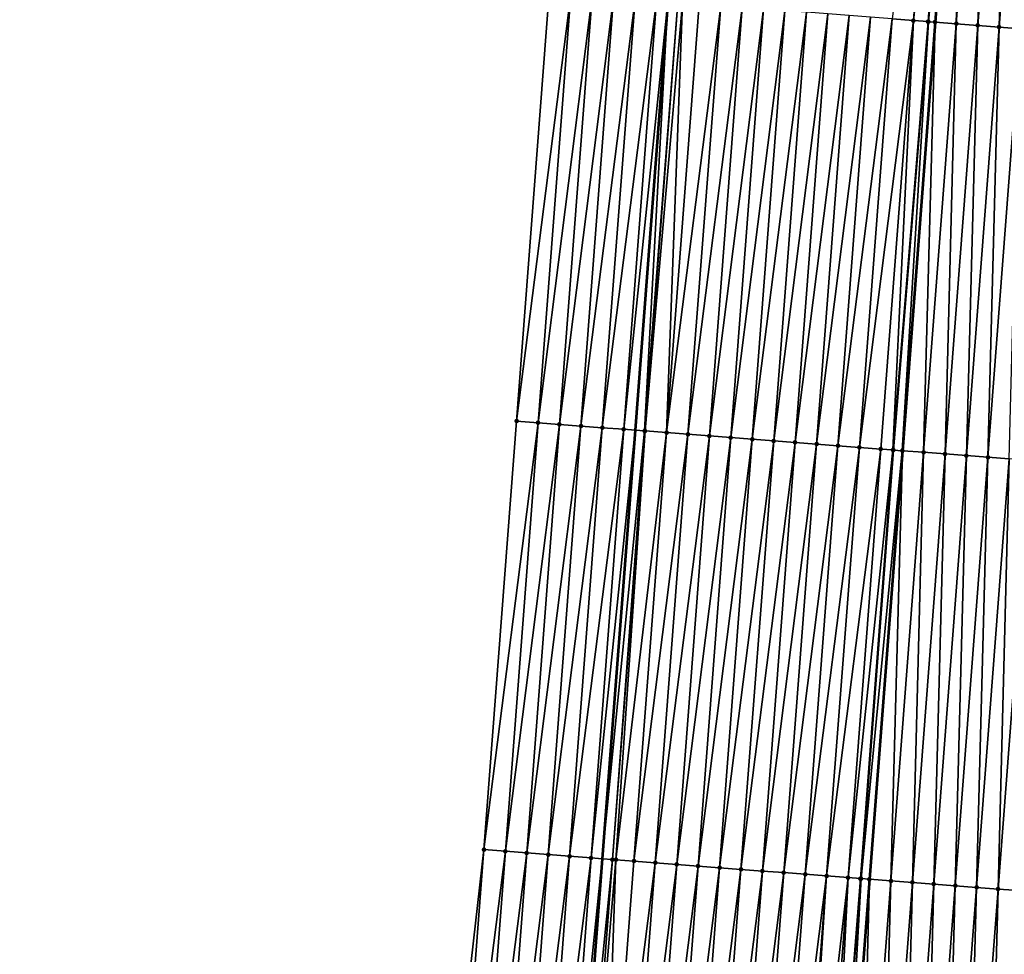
# Model space of a CAD drawing. Header units: feet. Extents: x 2017424 to 2024169, y 808042 to 818730.
# Tile 35 of 256: x 2023452 to 2023498, y 809144 to 809188. Entities that reach past the tile are written whole.
import ezdxf

# ---------------------------------------------------------------- set-up
doc = ezdxf.new("R2010")
doc.units = ezdxf.units.FT
doc.header["$MEASUREMENT"] = 0
for name, color, linetype, lineweight in [('EP_Travel Lane', 172, 'Continuous', 53), ('NB-Road Shots', 141, 'Continuous', 100), ('NB-Road X-Section', 40, 'Continuous', 13), ('STRIPING', 60, 'Continuous', 53)]:
    doc.layers.add(name, color=color, linetype=linetype, lineweight=lineweight)
doc.layers.add('I-77-MM15-17_NB-Surface-BORDER', color=7, linetype='Continuous')
doc.layers.add('I-77-MM15-17_NB-Surface-TIN', color=7, linetype='Continuous')

msp = doc.modelspace()

# ---------------------------------------------------------------- linework, layer by layer
at = {"layer": 'EP_Travel Lane'}
msp.add_polyline3d([(2023491.442442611, 809308.2520256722, 266.3610996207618), (2023489.990689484, 809288.3069937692, 266.062438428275), (2023488.538950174, 809268.3621516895, 265.7514356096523), (2023487.087186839, 809248.4169795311, 265.4618854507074), (2023485.590308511, 809228.503762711, 265.1516403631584), (2023484.062897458, 809208.5645033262, 264.846710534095), (2023482.535495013, 809188.6253563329, 264.5344276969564), (2023481.00810237, 809168.6863372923, 264.2137787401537), (2023479.480736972, 809148.7476739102, 263.8698583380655), (2023477.953348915, 809128.8087147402, 263.5452880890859), (2023476.425929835, 809108.869350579, 263.2472125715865), (2023474.898510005, 809088.929976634, 262.9497772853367), (2023473.371100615, 809068.990738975, 262.6434258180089), (2023471.843656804, 809049.0510519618, 262.3664669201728), (2023470.340662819, 809029.0717079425, 262.071037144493), (2023468.857315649, 809009.129223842, 261.7589977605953), (2023467.373954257, 808989.1865485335, 261.4598017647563), (2023465.890575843, 808969.2436443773, 261.1759826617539), (2023464.407222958, 808949.3010834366, 260.8690998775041), (2023462.923877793, 808929.3586263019, 260.5552535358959), (2023461.440535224, 808909.4162040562, 260.2390501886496), (2023459.957172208, 808889.4735069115, 259.941320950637), (2023458.473793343, 808869.5305966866, 259.6579049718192)], dxfattribs=at)
at = {"layer": 'I-77-MM15-17_NB-Surface-BORDER', "color": 3, "linetype": 'Continuous', "lineweight": -3}
msp.add_polyline3d([(2023452.361674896, 808849.9322211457, 259.1512882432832), (2023453.662329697, 808869.8880162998, 259.4737143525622), (2023454.220339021, 808889.8999324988, 259.7040095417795), (2023456.047416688, 808909.8166757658, 260.0430239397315), (2023457.51746425, 808929.7598057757, 260.3774174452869), (2023458.987539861, 808949.703316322, 260.6862325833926), (2023460.457579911, 808969.6463444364, 261.0274644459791), (2023461.927695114, 808989.5903920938, 261.3002025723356), (2023463.397789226, 809009.5341536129, 261.5921667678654), (2023464.867841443, 809029.477346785, 261.9223053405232), (2023466.283329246, 809049.4781760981, 262.1915295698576), (2023468.409795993, 809069.372331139, 262.4559356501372), (2023470.049719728, 809089.3031394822, 262.751932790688), (2023470.662863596, 809109.3135178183, 262.9703254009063), (2023471.713553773, 809129.2893803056, 263.2613537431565), (2023473.971850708, 809149.171898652, 263.6281102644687), (2023475.49382559, 809169.1106159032, 263.9952890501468), (2023477.015867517, 809189.0502114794, 264.3050030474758), (2023478.537880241, 809208.9894244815, 264.6397508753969), (2023480.059933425, 809228.9291675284, 264.9398233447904), (2023481.564398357, 809248.8310549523, 265.2452306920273), (2023482.663600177, 809268.8026726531, 265.5201766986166), (2023484.917398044, 809288.6873672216, 265.863454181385), (2023486.682043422, 809308.6090501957, 266.1672509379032)], dxfattribs=at)
at = {"layer": 'I-77-MM15-17_NB-Surface-TIN', "color": 128, "linetype": 'Continuous', "lineweight": -3}
for points in [[(2023492.968909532, 809187.825261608, 264.7740818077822), (2023493.965987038, 809187.748864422, 264.7927895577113), (2023495.488023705, 809207.688391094, 265.1070172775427)], [(2023493.965987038, 809187.748864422, 264.7927895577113), (2023496.119190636, 809207.6401024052, 265.1141752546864), (2023495.488023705, 809207.688391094, 265.1070172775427)], [(2023493.965987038, 809187.748864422, 264.7927895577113), (2023494.644388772, 809187.6968732, 264.8062548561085), (2023496.119190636, 809207.6401024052, 265.1141752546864)], [(2023494.644388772, 809187.6968732, 264.8062548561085), (2023496.161448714, 809207.6368775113, 265.1141247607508), (2023496.119190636, 809207.6401024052, 265.1141752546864)], [(2023494.644388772, 809187.6968732, 264.8062548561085), (2023494.66433082, 809187.6953517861, 264.8062018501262), (2023496.161448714, 809207.6368775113, 265.1141247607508)], [(2023494.66433082, 809187.6953517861, 264.8062018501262), (2023496.485119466, 809207.6122330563, 265.1100802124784), (2023496.161448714, 809207.6368775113, 265.1141247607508)], [(2023494.66433082, 809187.6953517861, 264.8062018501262), (2023494.963077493, 809187.67263689, 264.8003987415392), (2023496.485119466, 809207.6122330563, 265.1100802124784)], [(2023494.963077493, 809187.67263689, 264.8003987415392), (2023494.971071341, 809187.6720294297, 264.8002211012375), (2023496.485119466, 809207.6122330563, 265.1100802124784)], [(2023496.485119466, 809207.6122330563, 265.1100802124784), (2023494.971071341, 809187.6720294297, 264.8002211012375), (2023496.493113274, 809207.6116253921, 265.1099160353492)], [(2023495.960202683, 809187.5968643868, 264.7782404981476), (2023496.493113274, 809207.6116253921, 265.1099160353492), (2023494.971071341, 809187.6720294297, 264.8002211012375)], [(2023495.960202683, 809187.5968643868, 264.7782404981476), (2023497.482242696, 809207.5364348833, 265.0896012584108), (2023496.493113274, 809207.6116253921, 265.1099160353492)], [(2023495.960202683, 809187.5968643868, 264.7782404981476), (2023496.957329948, 809187.5211190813, 264.7543030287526), (2023497.482242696, 809207.5364348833, 265.0896012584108)], [(2023496.957329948, 809187.5211190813, 264.7543030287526), (2023498.479365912, 809207.4606365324, 265.0691339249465), (2023497.482242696, 809207.5364348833, 265.0896012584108)], [(2023496.957329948, 809187.5211190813, 264.7543030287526), (2023497.954451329, 809187.4452966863, 264.735408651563), (2023498.479365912, 809207.4606365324, 265.0691339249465)], [(2023497.954451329, 809187.4452966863, 264.735408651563), (2023499.476488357, 809207.3848280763, 265.049327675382), (2023498.479365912, 809207.4606365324, 265.0691339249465)], [(2023497.954451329, 809187.4452966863, 264.735408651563), (2023498.951567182, 809187.3694018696, 264.7212520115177), (2023499.476488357, 809207.3848280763, 265.049327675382)], [(2023475.49382559, 809169.1106159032, 263.9952890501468), (2023478.012926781, 809188.9735753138, 264.3393445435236), (2023477.015867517, 809189.0502114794, 264.3050030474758)], [(2023476.490886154, 809169.0339967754, 264.0285156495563), (2023478.012926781, 809188.9735753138, 264.3393445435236), (2023475.49382559, 809169.1106159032, 263.9952890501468)], [(2023476.490886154, 809169.0339967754, 264.0285156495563), (2023479.009982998, 809188.8968992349, 264.3762971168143), (2023478.012926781, 809188.9735753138, 264.3393445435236)], [(2023476.490886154, 809169.0339967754, 264.0285156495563), (2023477.487942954, 809168.9573283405, 264.0649678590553), (2023479.009982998, 809188.8968992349, 264.3762971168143)], [(2023477.487942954, 809168.9573283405, 264.0649678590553), (2023480.007029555, 809188.8200966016, 264.4215287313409), (2023479.009982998, 809188.8968992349, 264.3762971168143)], [(2023477.487942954, 809168.9573283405, 264.0649678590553), (2023478.48499837, 809168.8806417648, 264.1026068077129), (2023480.007029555, 809188.8200966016, 264.4215287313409)], [(2023478.48499837, 809168.8806417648, 264.1026068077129), (2023481.004090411, 809188.7434812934, 264.4545057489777), (2023480.007029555, 809188.8200966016, 264.4215287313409)], [(2023478.48499837, 809168.8806417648, 264.1026068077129), (2023479.482061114, 809168.8040511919, 264.1339653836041), (2023481.004090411, 809188.7434812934, 264.4545057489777)], [(2023479.482061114, 809168.8040511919, 264.1339653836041), (2023482.001121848, 809188.6664805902, 264.5126948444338), (2023481.004090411, 809188.7434812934, 264.4545057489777)], [(2023479.482061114, 809168.8040511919, 264.1339653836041), (2023480.479092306, 809168.727047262, 264.1923652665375), (2023482.001121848, 809188.6664805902, 264.5126948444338)], [(2023480.479092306, 809168.727047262, 264.1923652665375), (2023482.535495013, 809188.6253563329, 264.5344276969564), (2023482.001121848, 809188.6664805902, 264.5126948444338)], [(2023480.479092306, 809168.727047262, 264.1923652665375), (2023481.00810237, 809168.6863372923, 264.2137787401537), (2023482.535495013, 809188.6253563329, 264.5344276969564)], [(2023481.449695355, 809168.652354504, 264.2316537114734), (2023482.535495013, 809188.6253563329, 264.5344276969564), (2023481.00810237, 809168.6863372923, 264.2137787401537)], [(2023481.449695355, 809168.652354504, 264.2316537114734), (2023482.998173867, 809188.5897495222, 264.5532447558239), (2023482.535495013, 809188.6253563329, 264.5344276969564)], [(2023481.449695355, 809168.652354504, 264.2316537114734), (2023481.47614441, 809168.6503173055, 264.2328421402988), (2023482.998173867, 809188.5897495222, 264.5532447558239)], [(2023481.47614441, 809168.6503173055, 264.2328421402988), (2023483.217624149, 809188.5727797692, 264.5674582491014), (2023482.998173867, 809188.5897495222, 264.5532447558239)], [(2023481.47614441, 809168.6503173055, 264.2328421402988), (2023482.473216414, 809168.5738480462, 264.2562645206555), (2023483.217624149, 809188.5727797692, 264.5674582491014)], [(2023482.473216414, 809168.5738480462, 264.2562645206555), (2023483.995234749, 809188.5131345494, 264.5861998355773), (2023483.217624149, 809188.5727797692, 264.5674582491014)], [(2023482.473216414, 809168.5738480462, 264.2562645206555), (2023484.992311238, 809188.436724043, 264.6057789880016), (2023483.995234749, 809188.5131345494, 264.5861998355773)], [(2023482.473216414, 809168.5738480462, 264.2562645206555), (2023483.470292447, 809168.497431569, 264.2762339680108), (2023484.992311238, 809188.436724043, 264.6057789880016)], [(2023483.470292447, 809168.497431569, 264.2762339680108), (2023485.989381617, 809188.3602334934, 264.6305944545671), (2023484.992311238, 809188.436724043, 264.6057789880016)], [(2023483.470292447, 809168.497431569, 264.2762339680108), (2023484.46736404, 809168.4209569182, 264.3000090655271), (2023485.989381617, 809188.3602334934, 264.6305944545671)], [(2023484.46736404, 809168.4209569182, 264.3000090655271), (2023486.98644981, 809188.2837143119, 264.6572830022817), (2023485.989381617, 809188.3602334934, 264.6305944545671)], [(2023484.46736404, 809168.4209569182, 264.3000090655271), (2023485.464428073, 809168.3443832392, 264.330262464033), (2023486.98644981, 809188.2837143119, 264.6572830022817)], [(2023485.464428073, 809168.3443832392, 264.330262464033), (2023487.983517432, 809188.207187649, 264.6844609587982), (2023486.98644981, 809188.2837143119, 264.6572830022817)], [(2023485.464428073, 809168.3443832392, 264.330262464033), (2023486.461493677, 809168.267830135, 264.3591698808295), (2023487.983517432, 809188.207187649, 264.6844609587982)], [(2023486.461493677, 809168.267830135, 264.3591698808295), (2023488.980594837, 809188.1307891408, 264.7032551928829), (2023487.983517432, 809188.207187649, 264.6844609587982)], [(2023486.461493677, 809168.267830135, 264.3591698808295), (2023487.45857056, 809168.1914247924, 264.3784109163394), (2023488.980594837, 809188.1307891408, 264.7032551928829)], [(2023487.45857056, 809168.1914247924, 264.3784109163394), (2023489.977676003, 809188.0544399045, 264.7188261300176), (2023488.980594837, 809188.1307891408, 264.7032551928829)], [(2023487.45857056, 809168.1914247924, 264.3784109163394), (2023488.455652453, 809168.1150850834, 264.3933582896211), (2023489.977676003, 809188.0544399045, 264.7188261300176)], [(2023488.455652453, 809168.1150850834, 264.3933582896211), (2023490.974757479, 809187.9780947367, 264.7341309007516), (2023489.977676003, 809188.0544399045, 264.7188261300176)], [(2023488.455652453, 809168.1150850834, 264.3933582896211), (2023489.452731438, 809168.0387072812, 264.4107976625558), (2023490.974757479, 809187.9780947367, 264.7341309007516)], [(2023489.452731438, 809168.0387072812, 264.4107976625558), (2023491.971836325, 809187.9017151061, 264.7516902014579), (2023490.974757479, 809187.9780947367, 264.7341309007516)], [(2023489.452731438, 809168.0387072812, 264.4107976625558), (2023490.449805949, 809167.9622708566, 264.4320720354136), (2023491.971836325, 809187.9017151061, 264.7516902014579)], [(2023490.449805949, 809167.9622708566, 264.4320720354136), (2023492.968909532, 809187.825261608, 264.7740818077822), (2023491.971836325, 809187.9017151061, 264.7516902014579)], [(2023490.449805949, 809167.9622708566, 264.4320720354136), (2023491.446879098, 809167.8858165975, 264.4545131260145), (2023492.968909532, 809187.825261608, 264.7740818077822)], [(2023491.446879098, 809167.8858165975, 264.4545131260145), (2023493.965987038, 809187.748864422, 264.7927895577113), (2023492.968909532, 809187.825261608, 264.7740818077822)], [(2023491.446879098, 809167.8858165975, 264.4545131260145), (2023492.443956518, 809167.8094182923, 264.4732937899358), (2023493.965987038, 809187.748864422, 264.7927895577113)], [(2023492.443956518, 809167.8094182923, 264.4732937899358), (2023493.010060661, 809167.7661098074, 264.4795547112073), (2023493.965987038, 809187.748864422, 264.7927895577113)], [(2023493.010060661, 809167.7661098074, 264.4795547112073), (2023494.644388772, 809187.6968732, 264.8062548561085), (2023493.965987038, 809187.748864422, 264.7927895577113)], [(2023493.010060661, 809167.7661098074, 264.4795547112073), (2023493.031996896, 809167.7644360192, 264.4795116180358), (2023494.644388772, 809187.6968732, 264.8062548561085)], [(2023493.031996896, 809167.7644360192, 264.4795116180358), (2023494.66433082, 809187.6953517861, 264.8062018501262), (2023494.644388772, 809187.6968732, 264.8062548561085)], [(2023493.031996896, 809167.7644360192, 264.4795116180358), (2023493.441055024, 809167.7332962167, 264.4740038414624), (2023494.66433082, 809187.6953517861, 264.8062018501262)], [(2023493.441055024, 809167.7332962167, 264.4740038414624), (2023494.963077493, 809187.67263689, 264.8003987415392), (2023494.66433082, 809187.6953517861, 264.8062018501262)], [(2023493.441055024, 809167.7332962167, 264.4740038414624), (2023493.449048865, 809167.7326883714, 264.4738512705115), (2023494.963077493, 809187.67263689, 264.8003987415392)], [(2023494.963077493, 809187.67263689, 264.8003987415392), (2023493.449048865, 809167.7326883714, 264.4738512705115), (2023494.971071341, 809187.6720294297, 264.8002211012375)], [(2023494.438176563, 809167.6574759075, 264.4549727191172), (2023494.971071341, 809187.6720294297, 264.8002211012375), (2023493.449048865, 809167.7326883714, 264.4738512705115)], [(2023494.438176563, 809167.6574759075, 264.4549727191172), (2023495.960202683, 809187.5968643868, 264.7782404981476), (2023494.971071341, 809187.6720294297, 264.8002211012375)], [(2023494.438176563, 809167.6574759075, 264.4549727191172), (2023495.43530124, 809167.581696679, 264.433254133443), (2023495.960202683, 809187.5968643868, 264.7782404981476)], [(2023495.43530124, 809167.581696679, 264.433254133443), (2023496.957329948, 809187.5211190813, 264.7543030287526), (2023495.960202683, 809187.5968643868, 264.7782404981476)], [(2023495.43530124, 809167.581696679, 264.433254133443), (2023496.432420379, 809167.5058449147, 264.4162807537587), (2023496.957329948, 809187.5211190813, 264.7543030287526)], [(2023496.432420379, 809167.5058449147, 264.4162807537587), (2023497.954451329, 809187.4452966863, 264.735408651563), (2023496.957329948, 809187.5211190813, 264.7543030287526)], [(2023496.432420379, 809167.5058449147, 264.4162807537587), (2023497.429533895, 809167.4299194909, 264.4041260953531), (2023497.954451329, 809187.4452966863, 264.735408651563)], [(2023497.429533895, 809167.4299194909, 264.4041260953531), (2023498.951567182, 809187.3694018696, 264.7212520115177), (2023497.954451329, 809187.4452966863, 264.735408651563)], [(2023497.429533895, 809167.4299194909, 264.4041260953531), (2023498.426652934, 809167.3540664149, 264.3872385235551), (2023498.951567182, 809187.3694018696, 264.7212520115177)], [(2023473.971850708, 809149.171898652, 263.6281102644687), (2023476.490886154, 809169.0339967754, 264.0285156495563), (2023475.49382559, 809169.1106159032, 263.9952890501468)], [(2023474.968905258, 809149.0952007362, 263.6664910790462), (2023476.490886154, 809169.0339967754, 264.0285156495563), (2023473.971850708, 809149.171898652, 263.6281102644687)], [(2023474.968905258, 809149.0952007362, 263.6664910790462), (2023477.487942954, 809168.9573283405, 264.0649678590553), (2023476.490886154, 809169.0339967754, 264.0285156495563)], [(2023474.968905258, 809149.0952007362, 263.6664910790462), (2023475.965958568, 809149.0184865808, 263.7059342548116), (2023477.487942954, 809168.9573283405, 264.0649678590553)], [(2023475.965958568, 809149.0184865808, 263.7059342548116), (2023478.48499837, 809168.8806417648, 264.1026068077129), (2023477.487942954, 809168.9573283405, 264.0649678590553)], [(2023475.965958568, 809149.0184865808, 263.7059342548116), (2023476.963005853, 809148.9416934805, 263.7505419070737), (2023478.48499837, 809168.8806417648, 264.1026068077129)], [(2023476.963005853, 809148.9416934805, 263.7505419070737), (2023479.482061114, 809168.8040511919, 264.1339653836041), (2023478.48499837, 809168.8806417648, 264.1026068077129)], [(2023476.963005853, 809148.9416934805, 263.7505419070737), (2023477.960052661, 809148.8648941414, 263.7955576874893), (2023479.482061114, 809168.8040511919, 264.1339653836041)], [(2023477.960052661, 809148.8648941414, 263.7955576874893), (2023480.479092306, 809168.727047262, 264.1923652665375), (2023479.482061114, 809168.8040511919, 264.1339653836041)], [(2023477.960052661, 809148.8648941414, 263.7955576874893), (2023478.957093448, 809148.788015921, 263.8457337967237), (2023480.479092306, 809168.727047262, 264.1923652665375)], [(2023478.957093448, 809148.788015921, 263.8457337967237), (2023481.00810237, 809168.6863372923, 264.2137787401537), (2023480.479092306, 809168.727047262, 264.1923652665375)], [(2023478.957093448, 809148.788015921, 263.8457337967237), (2023479.480736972, 809148.7476739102, 263.8698583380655), (2023481.00810237, 809168.6863372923, 264.2137787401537)], [(2023481.449695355, 809168.652354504, 264.2316537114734), (2023481.00810237, 809168.6863372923, 264.2137787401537), (2023479.480736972, 809148.7476739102, 263.8698583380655)], [(2023479.954139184, 809148.7112025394, 263.8916682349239), (2023481.449695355, 809168.652354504, 264.2316537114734), (2023479.480736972, 809148.7476739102, 263.8698583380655)], [(2023479.954139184, 809148.7112025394, 263.8916682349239), (2023481.47614441, 809168.6503173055, 264.2328421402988), (2023481.449695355, 809168.652354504, 264.2316537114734)], [(2023479.954139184, 809148.7112025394, 263.8916682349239), (2023480.118643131, 809148.6985213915, 263.8997414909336), (2023481.47614441, 809168.6503173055, 264.2328421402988)], [(2023480.118643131, 809148.6985213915, 263.8997414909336), (2023482.473216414, 809168.5738480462, 264.2562645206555), (2023481.47614441, 809168.6503173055, 264.2328421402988)], [(2023480.118643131, 809148.6985213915, 263.8997414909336), (2023480.951203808, 809148.6346365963, 263.9214155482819), (2023482.473216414, 809168.5738480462, 264.2562645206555)], [(2023480.951203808, 809148.6346365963, 263.9214155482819), (2023483.470292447, 809168.497431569, 264.2762339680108), (2023482.473216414, 809168.5738480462, 264.2562645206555)], [(2023480.951203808, 809148.6346365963, 263.9214155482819), (2023481.948277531, 809148.558189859, 263.9433645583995), (2023483.470292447, 809168.497431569, 264.2762339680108)], [(2023481.948277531, 809148.558189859, 263.9433645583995), (2023484.46736404, 809168.4209569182, 264.3000090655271), (2023483.470292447, 809168.497431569, 264.2762339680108)], [(2023481.948277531, 809148.558189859, 263.9433645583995), (2023482.945346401, 809148.4816795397, 263.9694730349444), (2023484.46736404, 809168.4209569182, 264.3000090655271)], [(2023482.945346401, 809148.4816795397, 263.9694730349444), (2023485.464428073, 809168.3443832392, 264.330262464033), (2023484.46736404, 809168.4209569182, 264.3000090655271)], [(2023482.945346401, 809148.4816795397, 263.9694730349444), (2023483.942413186, 809148.4051418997, 263.9973687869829), (2023485.464428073, 809168.3443832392, 264.330262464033)], [(2023483.942413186, 809148.4051418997, 263.9973687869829), (2023486.461493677, 809168.267830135, 264.3591698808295), (2023485.464428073, 809168.3443832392, 264.330262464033)], [(2023483.942413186, 809148.4051418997, 263.9973687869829), (2023484.939481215, 809148.328620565, 264.0241978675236), (2023486.461493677, 809168.267830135, 264.3591698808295)], [(2023484.939481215, 809148.328620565, 264.0241978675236), (2023487.45857056, 809168.1914247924, 264.3784109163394), (2023486.461493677, 809168.267830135, 264.3591698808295)], [(2023484.939481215, 809148.328620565, 264.0241978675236), (2023485.936553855, 809148.2521596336, 264.0470754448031), (2023487.45857056, 809168.1914247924, 264.3784109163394)], [(2023485.936553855, 809148.2521596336, 264.0470754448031), (2023488.455652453, 809168.1150850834, 264.3933582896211), (2023487.45857056, 809168.1914247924, 264.3784109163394)], [(2023485.936553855, 809148.2521596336, 264.0470754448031), (2023486.933630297, 809148.1757485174, 264.0666941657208), (2023488.455652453, 809168.1150850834, 264.3933582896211)], [(2023486.933630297, 809148.1757485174, 264.0666941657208), (2023489.452731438, 809168.0387072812, 264.4107976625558), (2023488.455652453, 809168.1150850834, 264.3933582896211)], [(2023486.933630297, 809148.1757485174, 264.0666941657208), (2023487.930706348, 809148.0993322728, 264.0866483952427), (2023489.452731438, 809168.0387072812, 264.4107976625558)], [(2023487.930706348, 809148.0993322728, 264.0866483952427), (2023490.449805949, 809167.9622708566, 264.4320720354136), (2023489.452731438, 809168.0387072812, 264.4107976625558)], [(2023487.930706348, 809148.0993322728, 264.0866483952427), (2023488.927782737, 809148.0229204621, 264.1063125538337), (2023490.449805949, 809167.9622708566, 264.4320720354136)], [(2023488.927782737, 809148.0229204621, 264.1063125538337), (2023491.446879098, 809167.8858165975, 264.4545131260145), (2023490.449805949, 809167.9622708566, 264.4320720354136)], [(2023488.927782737, 809148.0229204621, 264.1063125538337), (2023489.924852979, 809147.9464281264, 264.1312445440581), (2023491.446879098, 809167.8858165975, 264.4545131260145)], [(2023489.924852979, 809147.9464281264, 264.1312445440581), (2023492.443956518, 809167.8094182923, 264.4732937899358), (2023491.446879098, 809167.8858165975, 264.4545131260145)], [(2023489.924852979, 809147.9464281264, 264.1312445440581), (2023490.921927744, 809147.869995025, 264.1523015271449), (2023492.443956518, 809167.8094182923, 264.4732937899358)], [(2023490.921927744, 809147.869995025, 264.1523015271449), (2023493.010060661, 809167.7661098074, 264.4795547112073), (2023492.443956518, 809167.8094182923, 264.4732937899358)], [(2023490.921927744, 809147.869995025, 264.1523015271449), (2023491.499036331, 809147.8257585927, 264.1642826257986), (2023493.010060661, 809167.7661098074, 264.4795547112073)], [(2023491.499036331, 809147.8257585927, 264.1642826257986), (2023493.031996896, 809167.7644360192, 264.4795116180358), (2023493.010060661, 809167.7661098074, 264.4795547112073)], [(2023491.499036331, 809147.8257585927, 264.1642826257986), (2023491.525910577, 809147.8237078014, 264.1642442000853), (2023493.031996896, 809167.7644360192, 264.4795116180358)], [(2023491.525910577, 809147.8237078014, 264.1642442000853), (2023493.441055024, 809167.7332962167, 264.4740038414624), (2023493.031996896, 809167.7644360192, 264.4795116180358)], [(2023491.525910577, 809147.8237078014, 264.1642442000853), (2023491.919018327, 809147.7937691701, 264.1598006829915), (2023493.441055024, 809167.7332962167, 264.4740038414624)], [(2023491.919018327, 809147.7937691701, 264.1598006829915), (2023491.927012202, 809147.7931614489, 264.1596398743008), (2023493.441055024, 809167.7332962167, 264.4740038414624)], [(2023493.441055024, 809167.7332962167, 264.4740038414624), (2023491.927012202, 809147.7931614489, 264.1596398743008), (2023493.449048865, 809167.7326883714, 264.4738512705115)], [(2023492.916141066, 809147.7179645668, 264.139742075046), (2023493.449048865, 809167.7326883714, 264.4738512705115), (2023491.927012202, 809147.7931614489, 264.1596398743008)], [(2023492.916141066, 809147.7179645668, 264.139742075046), (2023494.438176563, 809167.6574759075, 264.4549727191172), (2023493.449048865, 809167.7326883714, 264.4738512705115)], [(2023492.916141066, 809147.7179645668, 264.139742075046), (2023493.913264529, 809147.6421694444, 264.1190632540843), (2023494.438176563, 809167.6574759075, 264.4549727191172)], [(2023493.913264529, 809147.6421694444, 264.1190632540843), (2023495.43530124, 809167.581696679, 264.433254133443), (2023494.438176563, 809167.6574759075, 264.4549727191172)], [(2023493.913264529, 809147.6421694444, 264.1190632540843), (2023494.910384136, 809147.5663238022, 264.1016893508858), (2023495.43530124, 809167.581696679, 264.433254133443)], [(2023494.910384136, 809147.5663238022, 264.1016893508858), (2023496.432420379, 809167.5058449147, 264.4162807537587), (2023495.43530124, 809167.581696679, 264.433254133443)], [(2023494.910384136, 809147.5663238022, 264.1016893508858), (2023495.907497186, 809147.4903922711, 264.0899342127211), (2023496.432420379, 809167.5058449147, 264.4162807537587)], [(2023495.907497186, 809147.4903922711, 264.0899342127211), (2023497.429533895, 809167.4299194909, 264.4041260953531), (2023496.432420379, 809167.5058449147, 264.4162807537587)], [(2023495.907497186, 809147.4903922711, 264.0899342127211), (2023496.904616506, 809147.4145428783, 264.0728056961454), (2023497.429533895, 809167.4299194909, 264.4041260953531)], [(2023496.904616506, 809147.4145428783, 264.0728056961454), (2023498.426652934, 809167.3540664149, 264.3872385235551), (2023497.429533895, 809167.4299194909, 264.4041260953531)], [(2023496.904616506, 809147.4145428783, 264.0728056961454), (2023497.901736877, 809147.3387072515, 264.0547766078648), (2023498.426652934, 809167.3540664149, 264.3872385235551)], [(2023497.901736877, 809147.3387072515, 264.0547766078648), (2023499.423773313, 809167.2782308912, 264.3692027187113), (2023498.426652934, 809167.3540664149, 264.3872385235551)], [(2023497.901736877, 809147.3387072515, 264.0547766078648), (2023498.898859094, 809147.2628958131, 264.0351651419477), (2023499.423773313, 809167.2782308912, 264.3692027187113)], [(2023472.449843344, 809129.2327558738, 263.2887684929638), (2023473.971850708, 809149.171898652, 263.6281102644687), (2023471.713553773, 809129.2893803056, 263.2613537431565)], [(2023472.449843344, 809129.2327558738, 263.2887684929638), (2023474.968905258, 809149.0952007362, 263.6664910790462), (2023473.971850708, 809149.171898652, 263.6281102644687)], [(2023472.449843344, 809129.2327558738, 263.2887684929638), (2023473.446897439, 809129.1560519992, 263.3275391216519), (2023474.968905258, 809149.0952007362, 263.6664910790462)], [(2023473.446897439, 809129.1560519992, 263.3275391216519), (2023475.965958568, 809149.0184865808, 263.7059342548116), (2023474.968905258, 809149.0952007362, 263.6664910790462)], [(2023473.446897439, 809129.1560519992, 263.3275391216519), (2023474.443940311, 809129.0792010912, 263.3759284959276), (2023475.965958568, 809149.0184865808, 263.7059342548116)], [(2023474.443940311, 809129.0792010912, 263.3759284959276), (2023476.963005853, 809148.9416934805, 263.7505419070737), (2023475.965958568, 809149.0184865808, 263.7059342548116)], [(2023474.443940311, 809129.0792010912, 263.3759284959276), (2023475.440976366, 809129.0022608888, 263.4301593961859), (2023476.963005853, 809148.9416934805, 263.7505419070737)], [(2023475.440976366, 809129.0022608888, 263.4301593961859), (2023477.960052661, 809148.8648941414, 263.7955576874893), (2023476.963005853, 809148.9416934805, 263.7505419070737)], [(2023475.440976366, 809129.0022608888, 263.4301593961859), (2023476.438019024, 809128.9254071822, 263.4787318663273), (2023477.960052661, 809148.8648941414, 263.7955576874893)], [(2023476.438019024, 809128.9254071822, 263.4787318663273), (2023478.957093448, 809148.788015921, 263.8457337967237), (2023477.960052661, 809148.8648941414, 263.7955576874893)], [(2023476.438019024, 809128.9254071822, 263.4787318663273), (2023477.435057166, 809128.8484942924, 263.5311760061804), (2023478.957093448, 809148.788015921, 263.8457337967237)], [(2023477.435057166, 809128.8484942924, 263.5311760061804), (2023479.480736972, 809148.7476739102, 263.8698583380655), (2023478.957093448, 809148.788015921, 263.8457337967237)], [(2023477.435057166, 809128.8484942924, 263.5311760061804), (2023477.953348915, 809128.8087147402, 263.5452880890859), (2023479.480736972, 809148.7476739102, 263.8698583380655)], [(2023479.954139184, 809148.7112025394, 263.8916682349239), (2023479.480736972, 809148.7476739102, 263.8698583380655), (2023477.953348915, 809128.8087147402, 263.5452880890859)], [(2023478.432124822, 809128.7719680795, 263.5583242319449), (2023479.954139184, 809148.7112025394, 263.8916682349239), (2023477.953348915, 809128.8087147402, 263.5452880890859)], [(2023478.432124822, 809128.7719680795, 263.5583242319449), (2023480.118643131, 809148.6985213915, 263.8997414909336), (2023479.954139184, 809148.7112025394, 263.8916682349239)], [(2023478.432124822, 809128.7719680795, 263.5583242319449), (2023479.429189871, 809128.6954076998, 263.5877075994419), (2023480.118643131, 809148.6985213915, 263.8997414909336)], [(2023479.429189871, 809128.6954076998, 263.5877075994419), (2023480.951203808, 809148.6346365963, 263.9214155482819), (2023480.118643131, 809148.6985213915, 263.8997414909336)], [(2023479.429189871, 809128.6954076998, 263.5877075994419), (2023481.948277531, 809148.558189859, 263.9433645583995), (2023480.951203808, 809148.6346365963, 263.9214155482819)], [(2023479.429189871, 809128.6954076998, 263.5877075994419), (2023480.426263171, 809128.618955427, 263.6100187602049), (2023481.948277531, 809148.558189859, 263.9433645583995)], [(2023480.426263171, 809128.618955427, 263.6100187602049), (2023482.945346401, 809148.4816795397, 263.9694730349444), (2023481.948277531, 809148.558189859, 263.9433645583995)], [(2023480.426263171, 809128.618955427, 263.6100187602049), (2023481.423325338, 809128.5423572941, 263.6418718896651), (2023482.945346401, 809148.4816795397, 263.9694730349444)], [(2023481.423325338, 809128.5423572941, 263.6418718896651), (2023483.942413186, 809148.4051418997, 263.9973687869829), (2023482.945346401, 809148.4816795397, 263.9694730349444)], [(2023481.423325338, 809128.5423572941, 263.6418718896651), (2023482.420385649, 809128.4657348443, 263.6753158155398), (2023483.942413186, 809148.4051418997, 263.9973687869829)], [(2023482.420385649, 809128.4657348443, 263.6753158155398), (2023484.939481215, 809148.328620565, 264.0241978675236), (2023483.942413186, 809148.4051418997, 263.9973687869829)], [(2023482.420385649, 809128.4657348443, 263.6753158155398), (2023483.417451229, 809128.3891814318, 263.7042433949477), (2023484.939481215, 809148.328620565, 264.0241978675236)], [(2023483.417451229, 809128.3891814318, 263.7042433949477), (2023485.936553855, 809148.2521596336, 264.0470754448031), (2023484.939481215, 809148.328620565, 264.0241978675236)], [(2023483.417451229, 809128.3891814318, 263.7042433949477), (2023484.41452365, 809128.3127176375, 263.7273082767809), (2023485.936553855, 809148.2521596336, 264.0470754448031)], [(2023484.41452365, 809128.3127176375, 263.7273082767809), (2023486.933630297, 809148.1757485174, 264.0666941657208), (2023485.936553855, 809148.2521596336, 264.0470754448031)], [(2023484.41452365, 809128.3127176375, 263.7273082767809), (2023485.411595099, 809128.2362411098, 263.751206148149), (2023486.933630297, 809148.1757485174, 264.0666941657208)], [(2023485.411595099, 809128.2362411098, 263.751206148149), (2023487.930706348, 809148.0993322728, 264.0866483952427), (2023486.933630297, 809148.1757485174, 264.0666941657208)], [(2023485.411595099, 809128.2362411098, 263.751206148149), (2023486.408670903, 809128.159821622, 263.7713725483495), (2023487.930706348, 809148.0993322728, 264.0866483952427)], [(2023486.408670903, 809128.159821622, 263.7713725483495), (2023488.927782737, 809148.0229204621, 264.1063125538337), (2023487.930706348, 809148.0993322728, 264.0866483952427)], [(2023486.408670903, 809128.159821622, 263.7713725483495), (2023487.405747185, 809128.0834084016, 263.791128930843), (2023488.927782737, 809148.0229204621, 264.1063125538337)], [(2023487.405747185, 809128.0834084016, 263.791128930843), (2023489.924852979, 809147.9464281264, 264.1312445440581), (2023488.927782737, 809148.0229204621, 264.1063125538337)], [(2023487.405747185, 809128.0834084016, 263.791128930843), (2023488.402817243, 809128.0069136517, 263.8162188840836), (2023489.924852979, 809147.9464281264, 264.1312445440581)], [(2023488.402817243, 809128.0069136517, 263.8162188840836), (2023488.631966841, 809127.9893445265, 263.821261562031), (2023489.924852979, 809147.9464281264, 264.1312445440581)], [(2023488.631966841, 809127.9893445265, 263.821261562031), (2023490.921927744, 809147.869995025, 264.1523015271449), (2023489.924852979, 809147.9464281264, 264.1312445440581)], [(2023488.631966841, 809127.9893445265, 263.821261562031), (2023489.399892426, 809127.9304860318, 263.8369172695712), (2023490.921927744, 809147.869995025, 264.1523015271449)], [(2023489.399892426, 809127.9304860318, 263.8369172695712), (2023489.911361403, 809127.8913380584, 263.8438243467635), (2023490.921927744, 809147.869995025, 264.1523015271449)], [(2023489.911361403, 809127.8913380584, 263.8438243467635), (2023491.499036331, 809147.8257585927, 264.1642826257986), (2023490.921927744, 809147.869995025, 264.1523015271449)], [(2023489.911361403, 809127.8913380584, 263.8438243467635), (2023491.525910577, 809147.8237078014, 264.1642442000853), (2023491.499036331, 809147.8257585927, 264.1642826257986)], [(2023489.911361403, 809127.8913380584, 263.8438243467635), (2023490.396989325, 809127.8543429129, 263.8390039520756), (2023491.525910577, 809147.8237078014, 264.1642442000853)], [(2023490.396989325, 809127.8543429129, 263.8390039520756), (2023491.919018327, 809147.7937691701, 264.1598006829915), (2023491.525910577, 809147.8237078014, 264.1642442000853)], [(2023490.396989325, 809127.8543429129, 263.8390039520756), (2023490.404983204, 809127.8537349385, 263.8388595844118), (2023491.919018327, 809147.7937691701, 264.1598006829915)], [(2023491.919018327, 809147.7937691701, 264.1598006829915), (2023490.404983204, 809127.8537349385, 263.8388595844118), (2023491.927012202, 809147.7931614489, 264.1596398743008)], [(2023491.394109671, 809127.7785069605, 263.8209961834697), (2023491.927012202, 809147.7931614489, 264.1596398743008), (2023490.404983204, 809127.8537349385, 263.8388595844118)], [(2023491.394109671, 809127.7785069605, 263.8209961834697), (2023492.916141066, 809147.7179645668, 264.139742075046), (2023491.927012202, 809147.7931614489, 264.1596398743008)], [(2023491.394109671, 809127.7785069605, 263.8209961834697), (2023492.391233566, 809127.7027175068, 263.7999465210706), (2023492.916141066, 809147.7179645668, 264.139742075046)], [(2023492.391233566, 809127.7027175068, 263.7999465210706), (2023493.913264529, 809147.6421694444, 264.1190632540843), (2023492.916141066, 809147.7179645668, 264.139742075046)], [(2023492.391233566, 809127.7027175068, 263.7999465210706), (2023493.388352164, 809127.6268586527, 263.7834369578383), (2023493.913264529, 809147.6421694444, 264.1190632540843)], [(2023493.388352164, 809127.6268586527, 263.7834369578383), (2023494.910384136, 809147.5663238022, 264.1016893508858), (2023493.913264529, 809147.6421694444, 264.1190632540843)], [(2023493.388352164, 809127.6268586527, 263.7834369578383), (2023494.385465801, 809127.5509348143, 263.7711785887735), (2023494.910384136, 809147.5663238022, 264.1016893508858)], [(2023494.385465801, 809127.5509348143, 263.7711785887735), (2023495.907497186, 809147.4903922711, 264.0899342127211), (2023494.910384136, 809147.5663238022, 264.1016893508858)], [(2023494.385465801, 809127.5509348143, 263.7711785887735), (2023495.382582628, 809127.4750527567, 263.7561869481), (2023495.907497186, 809147.4903922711, 264.0899342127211)], [(2023495.382582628, 809127.4750527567, 263.7561869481), (2023496.904616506, 809147.4145428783, 264.0728056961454), (2023495.907497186, 809147.4903922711, 264.0899342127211)], [(2023495.382582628, 809127.4750527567, 263.7561869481), (2023496.379704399, 809127.399235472, 263.7369579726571), (2023496.904616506, 809147.4145428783, 264.0728056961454)], [(2023496.379704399, 809127.399235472, 263.7369579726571), (2023497.901736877, 809147.3387072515, 264.0547766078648), (2023496.904616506, 809147.4145428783, 264.0728056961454)], [(2023496.379704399, 809127.399235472, 263.7369579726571), (2023497.376828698, 809127.3234513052, 263.7155624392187), (2023497.901736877, 809147.3387072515, 264.0547766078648)], [(2023497.376828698, 809127.3234513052, 263.7155624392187), (2023498.898859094, 809147.2628958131, 264.0351651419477), (2023497.901736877, 809147.3387072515, 264.0547766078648)], [(2023497.376828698, 809127.3234513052, 263.7155624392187), (2023498.373957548, 809127.2477267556, 263.6902668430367), (2023498.898859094, 809147.2628958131, 264.0351651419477)]]:
    msp.add_3dface(points, dxfattribs=at)
at = {"layer": 'NB-Road Shots', "lineweight": 100}
for p in [(2023493.965987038, 809187.748864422, 264.7927895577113), (2023494.644388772, 809187.6968732, 264.8062548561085), (2023494.66433082, 809187.6953517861, 264.8062018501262), (2023494.963077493, 809187.67263689, 264.8003987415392), (2023495.960202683, 809187.5968643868, 264.7782404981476), (2023496.957329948, 809187.5211190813, 264.7543030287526), (2023497.954451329, 809187.4452966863, 264.735408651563), (2023475.49382559, 809169.1106159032, 263.9952890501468), (2023476.490886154, 809169.0339967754, 264.0285156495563), (2023477.487942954, 809168.9573283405, 264.0649678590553), (2023478.48499837, 809168.8806417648, 264.1026068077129), (2023479.482061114, 809168.8040511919, 264.1339653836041), (2023480.479092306, 809168.727047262, 264.1923652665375), (2023481.449695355, 809168.652354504, 264.2316537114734), (2023481.47614441, 809168.6503173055, 264.2328421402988), (2023482.473216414, 809168.5738480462, 264.2562645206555), (2023483.470292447, 809168.497431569, 264.2762339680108), (2023484.46736404, 809168.4209569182, 264.3000090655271), (2023485.464428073, 809168.3443832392, 264.330262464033), (2023486.461493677, 809168.267830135, 264.3591698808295), (2023487.45857056, 809168.1914247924, 264.3784109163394), (2023488.455652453, 809168.1150850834, 264.3933582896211), (2023489.452731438, 809168.0387072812, 264.4107976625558), (2023490.449805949, 809167.9622708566, 264.4320720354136), (2023491.446879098, 809167.8858165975, 264.4545131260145), (2023492.443956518, 809167.8094182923, 264.4732937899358), (2023493.010060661, 809167.7661098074, 264.4795547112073), (2023493.031996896, 809167.7644360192, 264.4795116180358), (2023493.441055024, 809167.7332962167, 264.4740038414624), (2023494.438176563, 809167.6574759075, 264.4549727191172), (2023495.43530124, 809167.581696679, 264.433254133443), (2023496.432420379, 809167.5058449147, 264.4162807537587), (2023497.429533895, 809167.4299194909, 264.4041260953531), (2023473.971850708, 809149.171898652, 263.6281102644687), (2023474.968905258, 809149.0952007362, 263.6664910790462), (2023475.965958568, 809149.0184865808, 263.7059342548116), (2023476.963005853, 809148.9416934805, 263.7505419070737), (2023477.960052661, 809148.8648941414, 263.7955576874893), (2023478.957093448, 809148.788015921, 263.8457337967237), (2023479.954139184, 809148.7112025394, 263.8916682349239), (2023480.118643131, 809148.6985213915, 263.8997414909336), (2023480.951203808, 809148.6346365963, 263.9214155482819), (2023481.948277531, 809148.558189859, 263.9433645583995), (2023482.945346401, 809148.4816795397, 263.9694730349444), (2023483.942413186, 809148.4051418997, 263.9973687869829), (2023484.939481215, 809148.328620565, 264.0241978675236), (2023485.936553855, 809148.2521596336, 264.0470754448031), (2023486.933630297, 809148.1757485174, 264.0666941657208), (2023487.930706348, 809148.0993322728, 264.0866483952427), (2023488.927782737, 809148.0229204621, 264.1063125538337), (2023489.924852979, 809147.9464281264, 264.1312445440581), (2023490.921927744, 809147.869995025, 264.1523015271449), (2023491.499036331, 809147.8257585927, 264.1642826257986), (2023491.525910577, 809147.8237078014, 264.1642442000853), (2023491.919018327, 809147.7937691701, 264.1598006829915), (2023492.916141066, 809147.7179645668, 264.139742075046), (2023493.913264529, 809147.6421694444, 264.1190632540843), (2023494.910384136, 809147.5663238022, 264.1016893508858), (2023495.907497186, 809147.4903922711, 264.0899342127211), (2023496.904616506, 809147.4145428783, 264.0728056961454), (2023497.901736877, 809147.3387072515, 264.0547766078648)]:
    msp.add_point(p, dxfattribs=at)
at = {"layer": 'NB-Road X-Section', "extrusion": (0.0761022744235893, 0.9969821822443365, 0.01532880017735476), "elevation": 960742.3197580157, "flags": 128}
msp.add_lwpolyline([(-1956066.222328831, -14464.56932514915), (-1956065.222328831, -14464.54877724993), (-1956064.222328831, -14464.52544851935), (-1956063.222328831, -14464.50417321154), (-1956062.222328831, -14464.48279325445), (-1956061.22232883, -14464.45927378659), (-1956060.222328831, -14464.42972870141), (-1956059.222328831, -14464.4059116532), (-1956058.222328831, -14464.38303032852), (-1956057.222328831, -14464.35882193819), (-1956056.222328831, -14464.33247575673), (-1956055.222328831, -14464.30726947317), (-1956054.222328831, -14464.28613400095), (-1956053.222328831, -14464.26889382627), (-1956052.222328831, -14464.24908041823), (-1956051.222328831, -14464.22813099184), (-1956050.222328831, -14464.20493164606), (-1956049.222328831, -14464.18153951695), (-1956048.222328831, -14464.15705550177), (-1956047.222328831, -14464.13624375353), (-1956046.222328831, -14464.11588641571), (-1956045.222328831, -14464.09468529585), (-1956044.222328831, -14464.06261910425), (-1956043.222328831, -14464.04054745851), (-1956042.222328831, -14464.02210602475), (-1956041.22232883, -14464.00520826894), (-1956040.222328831, -14463.9910499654), (-1956039.222328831, -14463.97215336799), (-1956038.222328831, -14463.94821308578), (-1956037.222328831, -14463.92605223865), (-1956036.922719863, -14463.92024844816), (-1956036.902719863, -14463.92019543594), (-1956036.222328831, -14463.93366231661), (-1956035.222328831, -14463.95237226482), (-1956034.222328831, -14463.97476650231), (-1956033.222328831, -14463.99232786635), (-1956032.222328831, -14464.0076344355), (-1956031.222328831, -14464.02320720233), (-1956030.222328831, -14464.04200364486), (-1956029.222328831, -14464.06918479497), (-1956028.222328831, -14464.09587647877), (-1956027.222328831, -14464.12069486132), (-1956026.222328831, -14464.14027631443), (-1956025.442434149, -14464.15902010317), (-1956025.222328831, -14464.17323526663), (-1956024.222328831, -14464.21378994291), (-1956023.222328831, -14464.27198587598), (-1956022.222328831, -14464.30496676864), (-1956021.222328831, -14464.35020369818), (-1956020.222328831, -14464.38716061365), (-1956019.222328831, -14464.42150614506)], dxfattribs=at)
at = {"layer": 'NB-Road X-Section', "extrusion": (0.07610227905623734, 0.996982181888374, 0.01532880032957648), "elevation": 960722.3288441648, "flags": 128}
msp.add_lwpolyline([(-1956066.217863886, -14464.56811728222), (-1956065.217863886, -14464.54777261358), (-1956064.217863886, -14464.52653600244), (-1956063.217863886, -14464.50359728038), (-1956062.217863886, -14464.48417796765), (-1956061.217863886, -14464.46239761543), (-1956060.217863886, -14464.43199828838), (-1956059.217863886, -14464.40952879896), (-1956058.217863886, -14464.38533118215), (-1956057.217863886, -14464.36023987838), (-1956056.217863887, -14464.33501925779), (-1956055.217863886, -14464.30959253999), (-1956054.217863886, -14464.28874823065), (-1956053.217863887, -14464.27082957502), (-1956052.217863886, -14464.24910256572), (-1956051.217863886, -14464.22954989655), (-1956050.217863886, -14464.20473961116), (-1956049.217863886, -14464.18217323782), (-1956048.217863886, -14464.15462837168), (-1956047.217863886, -14464.13812275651), (-1956046.217863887, -14464.12034211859), (-1956045.217863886, -14464.099879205), (-1956044.217863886, -14464.07270834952), (-1956043.217863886, -14464.0509724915), (-1956042.217863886, -14464.03293456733), (-1956041.217863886, -14464.01604501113), (-1956040.217863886, -14464.00388892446), (-1956039.217863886, -14463.9869135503), (-1956038.217863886, -14463.96519241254), (-1956037.217863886, -14463.94615905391), (-1956036.807622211, -14463.94065063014), (-1956036.785622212, -14463.9406075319), (-1956036.217863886, -14463.94686918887), (-1956035.217863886, -14463.96565205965), (-1956034.217863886, -14463.98809578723), (-1956033.217863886, -14464.00937265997), (-1956032.217863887, -14464.02681408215), (-1956031.217863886, -14464.04176321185), (-1956030.217863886, -14464.06100650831), (-1956029.217863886, -14464.08991732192), (-1956028.217863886, -14464.1201742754), (-1956027.217863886, -14464.14395216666), (-1956026.217863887, -14464.16392396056), (-1956025.217863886, -14464.1873490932), (-1956025.191336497, -14464.18853766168), (-1956024.217863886, -14464.22783072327), (-1956023.217863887, -14464.28623746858), (-1956022.217863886, -14464.31759972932), (-1956021.217863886, -14464.35524310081), (-1956020.217863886, -14464.39169959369), (-1956019.217863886, -14464.42493009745)], dxfattribs=at)
at = {"layer": 'NB-Road X-Section', "extrusion": (0.07610227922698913, 0.9969821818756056, 0.01532880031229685), "elevation": 960702.3291793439, "flags": 128}
msp.add_lwpolyline([(-1956066.217699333, -14464.57515901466), (-1956065.217699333, -14464.55023910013), (-1956064.217699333, -14464.53071621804), (-1956063.217699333, -14464.50657751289), (-1956062.217699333, -14464.48703576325), (-1956061.217699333, -14464.46070524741), (-1956060.217699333, -14464.42893535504), (-1956059.217699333, -14464.40719650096), (-1956058.217699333, -14464.38542541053), (-1956057.217699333, -14464.36098938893), (-1956056.217699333, -14464.33418728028), (-1956055.217699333, -14464.3093600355), (-1956054.217699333, -14464.28873388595), (-1956053.217699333, -14464.27166821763), (-1956052.217699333, -14464.25077376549), (-1956051.217699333, -14464.23084719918), (-1956050.217699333, -14464.20931938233), (-1956049.217699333, -14464.18678558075), (-1956048.217699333, -14464.16034060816), (-1956047.217699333, -14464.14204389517), (-1956046.217699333, -14464.12485471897), (-1956045.217699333, -14464.10533143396), (-1956044.217699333, -14464.07842582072), (-1956043.217699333, -14464.05881205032), (-1956042.217699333, -14464.0407808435), (-1956041.217699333, -14464.02365031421), (-1956040.217699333, -14464.01189379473), (-1956039.217699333, -14463.99451784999), (-1956038.217699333, -14463.97383659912), (-1956037.217699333, -14463.95377563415), (-1956036.823453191, -14463.94933159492), (-1956036.79650081, -14463.94929316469), (-1956036.217699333, -14463.9612756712), (-1956035.217699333, -14463.98233512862), (-1956034.217699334, -14464.00727004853), (-1956033.217699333, -14464.0269365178), (-1956032.217699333, -14464.04689309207), (-1956031.217699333, -14464.06651411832), (-1956030.217699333, -14464.08939438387), (-1956029.217699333, -14464.11622661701), (-1956028.217699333, -14464.14412564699), (-1956027.217699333, -14464.17023719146), (-1956026.217699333, -14464.19218878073), (-1956025.382691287, -14464.21386538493), (-1956025.217699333, -14464.2219395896), (-1956024.217699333, -14464.26787942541), (-1956023.217699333, -14464.31806143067), (-1956022.217699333, -14464.36308250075), (-1956021.217699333, -14464.40769539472), (-1956020.217699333, -14464.44714320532), (-1956019.217699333, -14464.4855285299)], dxfattribs=at)
at = {"layer": 'STRIPING'}
msp.add_polyline3d([(2023503.971624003, 809307.3161418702, 266.6262705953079), (2023502.48850637, 809287.3734365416, 266.3279914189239), (2023501.005393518, 809267.43079549, 266.0255336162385), (2023499.522280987, 809247.4881587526, 265.7227953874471), (2023498.015154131, 809227.5512072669, 265.4205325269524), (2023496.493113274, 809207.6116253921, 265.1099160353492), (2023494.971071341, 809187.6720294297, 264.8002211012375), (2023493.449048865, 809167.7326883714, 264.4738512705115), (2023491.927012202, 809147.7931614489, 264.1596398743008), (2023490.404983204, 809127.8537349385, 263.8388595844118), (2023488.882956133, 809107.9143336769, 263.5164275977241), (2023487.360893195, 809087.9744625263, 263.2247351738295), (2023485.83882175, 809068.0344799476, 262.9403321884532), (2023484.316764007, 809048.0946768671, 262.6441860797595), (2023482.826673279, 809028.1471835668, 262.3486689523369), (2023481.356590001, 809008.2035679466, 262.0469048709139), (2023479.886499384, 808988.2598527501, 261.7518290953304), (2023478.416425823, 808968.3163689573, 261.4412110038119), (2023476.946338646, 808948.3727004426, 261.1429990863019), (2023475.476276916, 808928.4293771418, 260.8216010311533), (2023474.006196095, 808908.4857948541, 260.517596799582), (2023472.536142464, 808888.5425814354, 260.1888175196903), (2023471.066030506, 808868.5985767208, 259.9131881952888)], dxfattribs=at)

doc.saveas('drawing.dxf')
